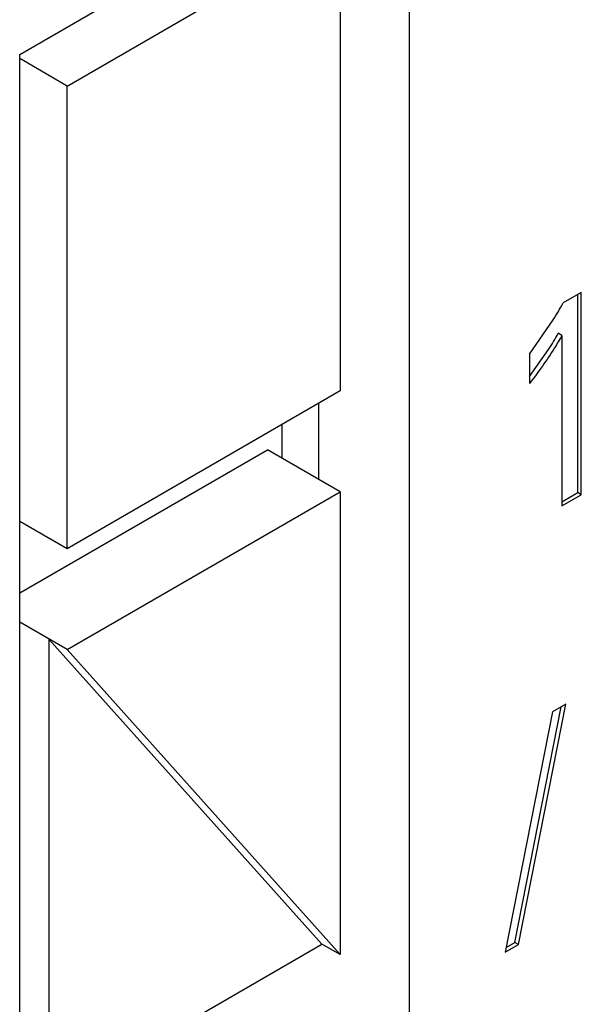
# Model space of a CAD drawing. Header units: inches. Extents: x 0 to 34, y 0 to 22.
# Tile 63 of 179: x 4.6008 to 4.6826, y 15.7809 to 15.9243. Entities that reach past the tile are written whole.
import ezdxf

# ---------------------------------------------------------------- set-up
doc = ezdxf.new("R2010")
doc.units = ezdxf.units.IN
doc.header["$LTSCALE"] = 1.87
doc.header["$MEASUREMENT"] = 0
doc.layers.get('0').update_dxf_attribs({"linetype": 'CONTINUOUS'})
doc.layers.add('ARTWORK', color=7, linetype='CONTINUOUS')

msp = doc.modelspace()

# ---------------------------------------------------------------- linework, layer by layer
at = {"color": 7, "linetype": 'CONTINUOUS'}
for p, q in [((4.6575641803, 15.7642969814), (4.6575641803, 15.9853563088)), ((4.6008188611, 15.9192190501), (4.6443059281, 15.9443279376)), ((4.6077131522, 15.9146261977), (4.6474879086, 15.9375916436)), ((4.6474879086, 15.9375916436), (4.6474879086, 15.8702328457)), ((4.6008188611, 15.7649061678), (4.6008188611, 15.9192190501)), ((4.6077131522, 15.9146261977), (4.6008188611, 15.918606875)), ((4.6077131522, 15.8472673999), (4.6077131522, 15.9146261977)), ((4.6474879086, 15.8702328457), (4.6077131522, 15.8472673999)), ((4.6443059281, 15.8683956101), (4.6443059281, 15.8573736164)), ((4.6390026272, 15.8653335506), (4.6390026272, 15.8604356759)), ((4.6008188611, 15.8408384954), (4.6368813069, 15.8616604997)), ((4.6474879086, 15.8555363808), (4.6368813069, 15.8616604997)), ((4.6077131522, 15.8325709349), (4.6474879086, 15.8555363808)), ((4.6474879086, 15.8555363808), (4.6474879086, 15.7881775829)), ((4.6077131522, 15.8472673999), (4.6008188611, 15.8512480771)), ((4.6077131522, 15.8325709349), (4.6008188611, 15.8365516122)), ((4.6448362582, 15.7897086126), (4.6050615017, 15.8341019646)), ((4.6050615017, 15.8341019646), (4.6050615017, 15.7667431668)), ((4.6474879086, 15.7881775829), (4.6077131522, 15.8325709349)), ((4.6050615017, 15.7667431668), (4.6448362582, 15.7897086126)), ((4.6474879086, 15.7881775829), (4.6448362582, 15.7897086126))]:
    msp.add_line(p, q, dxfattribs=at)
at = {"layer": 'ARTWORK', "color": 3, "linetype": 'CONTINUOUS'}
for p, q in [((4.6825986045, 15.8845886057), (4.6799771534, 15.8830750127)), ((4.6825986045, 15.8551335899), (4.6825986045, 15.8845886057)), ((4.6750318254, 15.8755810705), (4.6785011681, 15.8805860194)), ((4.6797716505, 15.8783177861), (4.6797716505, 15.8535013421)), ((4.6750318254, 15.8755810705), (4.6750318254, 15.8713243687)), ((4.6797716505, 15.8535013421), (4.6825986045, 15.8551335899)), ((4.6734710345, 15.789647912), (4.6803292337, 15.8246370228)), ((4.6803292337, 15.8246370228), (4.678415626, 15.8235321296)), ((4.678415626, 15.8235321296), (4.6715250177, 15.7885243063)), ((4.6715250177, 15.7885243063), (4.6734710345, 15.789647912))]:
    msp.add_line(p, q, dxfattribs=at)
at = {"layer": 'ARTWORK', "color": 7, "linetype": 'CONTINUOUS'}
for p, q in [((4.6820682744, 15.8554397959), (4.6820682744, 15.8842823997)), ((4.6797716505, 15.8783177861), (4.6792413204, 15.8786239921)), ((4.6750414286, 15.872319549), (4.6778430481, 15.8762907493)), ((4.6797716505, 15.854113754), (4.6820682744, 15.8554397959)), ((4.6825986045, 15.8551335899), (4.6820682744, 15.8554397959)), ((4.6729407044, 15.7899541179), (4.6796635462, 15.8242526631)), ((4.6716610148, 15.7892152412), (4.6729407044, 15.7899541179)), ((4.6734710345, 15.789647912), (4.6729407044, 15.7899541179))]:
    msp.add_line(p, q, dxfattribs=at)
at = {"layer": 'ARTWORK', "color": 3, "linetype": 'CONTINUOUS'}
msp.add_arc((4.6336676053, 15.908854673), 0.0530015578, 327.767569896, 330.8961306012, dxfattribs=at)
at = {"layer": 'ARTWORK', "color": 7, "linetype": 'CONTINUOUS'}
msp.add_arc((4.6386928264, 15.901338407), 0.0464771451, 327.3895663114, 330.7433666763, dxfattribs=at)
at = {"layer": 'ARTWORK', "color": 3, "linetype": 'CONTINUOUS'}
msp.add_open_spline([(4.6797716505, 15.8783177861), (4.6794258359, 15.8776995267), (4.6779901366, 15.8752738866), (4.6763449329, 15.8729753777), (4.6750318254, 15.8713243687)], degree=3, knots=[0, 0, 0, 0, 0.2513912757, 1, 1, 1, 1], dxfattribs=at)

doc.saveas('drawing.dxf')
